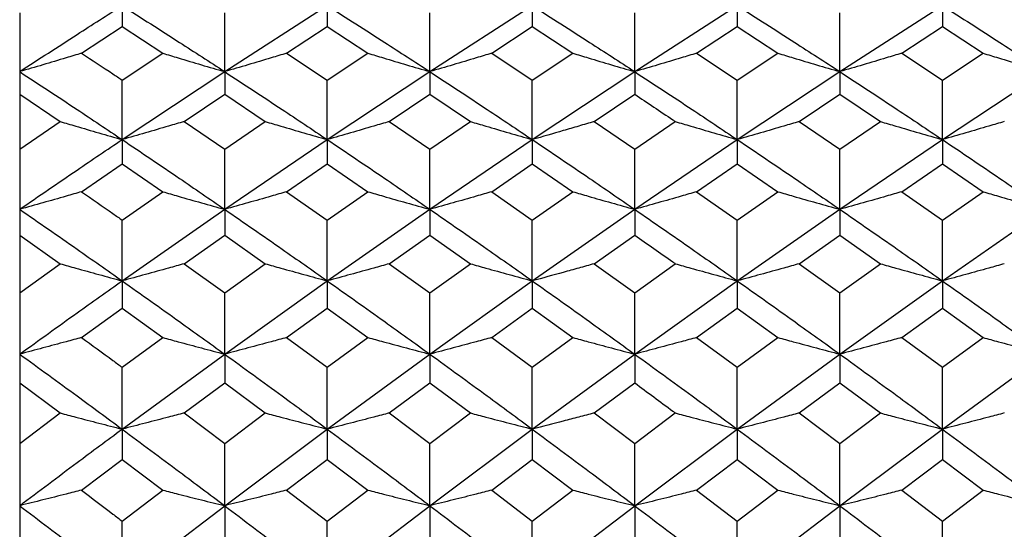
# Model space of a CAD drawing. Header units: inches. Extents: x 0.9 to 16, y 4.3 to 9.2.
# Tile 32 of 55: x 7.446 to 7.837, y 6.915 to 7.117. Entities that reach past the tile are written whole.
import ezdxf

# ---------------------------------------------------------------- set-up
doc = ezdxf.new("R2010")
doc.units = ezdxf.units.IN
doc.header["$MEASUREMENT"] = 0

msp = doc.modelspace()

# ---------------------------------------------------------------- linework, layer by layer
at = {"color": 7, "linetype": 'Continuous', "lineweight": 25}
for p, q in [((7.48655, 7.12271), (7.48655, 7.1144)), ((7.52725, 7.09654), (7.56797, 7.12271)), ((7.56797, 7.12271), (7.56797, 7.1144)), ((7.60867, 7.09654), (7.64934, 7.12271)), ((7.64934, 7.12271), (7.64934, 7.1144)), ((7.68999, 7.09654), (7.73068, 7.12271)), ((7.73068, 7.12271), (7.73068, 7.1144)), ((7.7714, 7.09654), (7.81211, 7.12271)), ((7.81211, 7.12271), (7.81211, 7.1144)), ((7.44589, 7.11987), (7.44589, 7.0876)), ((7.52725, 7.09654), (7.52725, 7.11987)), ((7.60867, 7.09654), (7.60867, 7.11987)), ((7.68999, 7.09654), (7.68999, 7.11987)), ((7.7714, 7.09654), (7.7714, 7.11987)), ((7.47043, 7.10387), (7.48655, 7.1144)), ((7.48655, 7.1144), (7.50267, 7.10387)), ((7.55183, 7.10387), (7.56797, 7.1144)), ((7.56797, 7.1144), (7.5841, 7.10387)), ((7.63324, 7.10387), (7.64934, 7.1144)), ((7.64934, 7.1144), (7.66544, 7.10387)), ((7.71455, 7.10387), (7.73068, 7.1144)), ((7.73068, 7.1144), (7.74681, 7.10387)), ((7.79598, 7.10387), (7.81211, 7.1144)), ((7.81211, 7.1144), (7.82823, 7.10387)), ((7.48655, 7.09322), (7.50267, 7.10387)), ((7.55183, 7.10387), (7.56797, 7.09322)), ((7.56797, 7.09322), (7.5841, 7.10387)), ((7.63324, 7.10387), (7.64934, 7.09322)), ((7.64934, 7.09322), (7.66544, 7.10387)), ((7.71455, 7.10387), (7.73068, 7.09322)), ((7.73068, 7.09322), (7.74681, 7.10387)), ((7.79598, 7.10387), (7.81211, 7.09322)), ((7.81211, 7.09322), (7.82823, 7.10387)), ((7.48655, 7.06962), (7.52725, 7.09654)), ((7.48655, 7.06962), (7.48655, 7.09322)), ((7.52725, 7.09654), (7.52725, 7.0876)), ((7.56797, 7.06962), (7.60867, 7.09654)), ((7.56797, 7.06962), (7.56797, 7.09322)), ((7.60867, 7.09654), (7.60867, 7.0876)), ((7.64934, 7.06962), (7.68999, 7.09654)), ((7.64934, 7.06962), (7.64934, 7.09322)), ((7.68999, 7.09654), (7.68999, 7.0876)), ((7.73068, 7.06962), (7.7714, 7.09654)), ((7.73068, 7.06962), (7.73068, 7.09322)), ((7.7714, 7.09654), (7.7714, 7.0876)), ((7.81211, 7.06962), (7.85279, 7.09654)), ((7.81211, 7.06962), (7.81211, 7.09322)), ((7.44589, 7.0876), (7.44589, 7.06583)), ((7.44589, 7.0876), (7.46199, 7.07677)), ((7.51112, 7.07677), (7.52725, 7.0876)), ((7.52725, 7.0876), (7.54338, 7.07677)), ((7.59255, 7.07677), (7.60867, 7.0876)), ((7.60867, 7.0876), (7.62479, 7.07677)), ((7.67388, 7.07677), (7.68999, 7.0876)), ((7.75527, 7.07677), (7.7714, 7.0876)), ((7.7714, 7.0876), (7.78753, 7.07677)), ((7.44589, 7.06583), (7.46199, 7.07677)), ((7.51112, 7.07677), (7.52725, 7.06583)), ((7.52725, 7.06583), (7.54338, 7.07677)), ((7.59255, 7.07677), (7.60867, 7.06583)), ((7.60867, 7.06583), (7.62479, 7.07677)), ((7.67388, 7.07677), (7.68999, 7.06583)), ((7.68999, 7.06583), (7.70611, 7.07677)), ((7.75527, 7.07677), (7.7714, 7.06583)), ((7.7714, 7.06583), (7.78753, 7.07677)), ((7.48655, 7.06962), (7.48655, 7.06005)), ((7.52725, 7.04197), (7.56797, 7.06962)), ((7.56797, 7.06962), (7.56797, 7.06005)), ((7.60867, 7.04197), (7.64934, 7.06962)), ((7.64934, 7.06962), (7.64934, 7.06005)), ((7.68999, 7.04197), (7.73068, 7.06962)), ((7.73068, 7.06962), (7.73068, 7.06005)), ((7.7714, 7.04197), (7.81211, 7.06962)), ((7.81211, 7.06962), (7.81211, 7.06005)), ((7.44589, 7.06583), (7.44589, 7.03178)), ((7.52725, 7.04197), (7.52725, 7.06583)), ((7.60867, 7.04197), (7.60867, 7.06583)), ((7.68999, 7.04197), (7.68999, 7.06583)), ((7.7714, 7.04197), (7.7714, 7.06583)), ((7.47043, 7.04894), (7.48655, 7.06005)), ((7.48655, 7.06005), (7.50267, 7.04894)), ((7.55183, 7.04894), (7.56797, 7.06005)), ((7.56797, 7.06005), (7.5841, 7.04894)), ((7.63324, 7.04894), (7.64934, 7.06005)), ((7.64934, 7.06005), (7.66544, 7.04894)), ((7.71455, 7.04894), (7.73068, 7.06005)), ((7.73068, 7.06005), (7.74681, 7.04894)), ((7.79598, 7.04894), (7.81211, 7.06005)), ((7.81211, 7.06005), (7.82823, 7.04894)), ((7.48655, 7.03771), (7.50267, 7.04894)), ((7.55183, 7.04894), (7.56797, 7.03771)), ((7.56797, 7.03771), (7.5841, 7.04894)), ((7.63324, 7.04894), (7.64934, 7.03771)), ((7.64934, 7.03771), (7.66544, 7.04894)), ((7.71455, 7.04894), (7.73068, 7.03771)), ((7.73068, 7.03771), (7.74681, 7.04894)), ((7.79598, 7.04894), (7.81211, 7.03771)), ((7.81211, 7.03771), (7.82823, 7.04894)), ((7.48655, 7.01361), (7.52725, 7.04197)), ((7.52725, 7.04197), (7.52725, 7.03178)), ((7.56797, 7.01361), (7.60867, 7.04197)), ((7.60867, 7.04197), (7.60867, 7.03178)), ((7.64934, 7.01361), (7.68999, 7.04197)), ((7.68999, 7.04197), (7.68999, 7.03178)), ((7.73068, 7.01361), (7.7714, 7.04197)), ((7.7714, 7.04197), (7.7714, 7.03178)), ((7.81211, 7.01361), (7.85279, 7.04197)), ((7.48655, 7.01361), (7.48655, 7.03771)), ((7.56797, 7.01361), (7.56797, 7.03771)), ((7.64934, 7.01361), (7.64934, 7.03771)), ((7.73068, 7.01361), (7.73068, 7.03771)), ((7.81211, 7.01361), (7.81211, 7.03771)), ((7.44589, 7.03178), (7.44589, 7.00888)), ((7.44589, 7.03178), (7.46199, 7.02038)), ((7.51112, 7.02038), (7.52725, 7.03178)), ((7.52725, 7.03178), (7.54338, 7.02038)), ((7.59255, 7.02038), (7.60867, 7.03178)), ((7.60867, 7.03178), (7.62479, 7.02038)), ((7.67388, 7.02038), (7.68999, 7.03178)), ((7.75527, 7.02038), (7.7714, 7.03178)), ((7.7714, 7.03178), (7.78753, 7.02038)), ((7.44589, 7.00888), (7.46199, 7.02038)), ((7.51112, 7.02038), (7.52725, 7.00888)), ((7.52725, 7.00888), (7.54338, 7.02038)), ((7.59255, 7.02038), (7.60867, 7.00888)), ((7.60867, 7.00888), (7.62479, 7.02038)), ((7.67388, 7.02038), (7.68999, 7.00888)), ((7.68999, 7.00888), (7.70611, 7.02038)), ((7.75527, 7.02038), (7.7714, 7.00888)), ((7.7714, 7.00888), (7.78753, 7.02038)), ((7.48655, 7.01361), (7.48655, 7.00281)), ((7.52725, 6.98456), (7.56797, 7.01361)), ((7.56797, 7.01361), (7.56797, 7.00281)), ((7.60867, 6.98456), (7.64934, 7.01361)), ((7.64934, 7.01361), (7.64934, 7.00281)), ((7.68999, 6.98456), (7.73068, 7.01361)), ((7.73068, 7.01361), (7.73068, 7.00281)), ((7.7714, 6.98456), (7.81211, 7.01361)), ((7.81211, 7.01361), (7.81211, 7.00281)), ((7.44589, 7.00888), (7.44589, 6.97315)), ((7.52725, 6.98456), (7.52725, 7.00888)), ((7.60867, 6.98456), (7.60867, 7.00888)), ((7.68999, 6.98456), (7.68999, 7.00888)), ((7.7714, 6.98456), (7.7714, 7.00888)), ((7.47043, 6.99114), (7.48655, 7.00281)), ((7.48655, 7.00281), (7.50267, 6.99114)), ((7.55183, 6.99114), (7.56797, 7.00281)), ((7.56797, 7.00281), (7.5841, 6.99114)), ((7.63324, 6.99114), (7.64934, 7.00281)), ((7.64934, 7.00281), (7.66544, 6.99114)), ((7.71455, 6.99114), (7.73068, 7.00281)), ((7.73068, 7.00281), (7.74681, 6.99114)), ((7.79598, 6.99114), (7.81211, 7.00281)), ((7.81211, 7.00281), (7.82823, 6.99114)), ((7.48655, 6.97936), (7.50267, 6.99114)), ((7.55183, 6.99114), (7.56797, 6.97936)), ((7.56797, 6.97936), (7.5841, 6.99114)), ((7.63324, 6.99114), (7.64934, 6.97936)), ((7.64934, 6.97936), (7.66544, 6.99114)), ((7.71455, 6.99114), (7.73068, 6.97936)), ((7.73068, 6.97936), (7.74681, 6.99114)), ((7.79598, 6.99114), (7.81211, 6.97936)), ((7.81211, 6.97936), (7.82823, 6.99114)), ((7.48655, 6.95483), (7.52725, 6.98456)), ((7.52725, 6.98456), (7.52725, 6.97315)), ((7.56797, 6.95483), (7.60867, 6.98456)), ((7.60867, 6.98456), (7.60867, 6.97315)), ((7.64934, 6.95483), (7.68999, 6.98456)), ((7.68999, 6.98456), (7.68999, 6.97315)), ((7.73068, 6.95483), (7.7714, 6.98456)), ((7.7714, 6.98456), (7.7714, 6.97315)), ((7.81211, 6.95483), (7.85279, 6.98456)), ((7.48655, 6.95483), (7.48655, 6.97936)), ((7.56797, 6.95483), (7.56797, 6.97936)), ((7.64934, 6.95483), (7.64934, 6.97936)), ((7.73068, 6.95483), (7.73068, 6.97936)), ((7.81211, 6.95483), (7.81211, 6.97936)), ((7.44589, 6.97315), (7.44589, 6.94918)), ((7.44589, 6.97315), (7.46199, 6.96121)), ((7.51112, 6.96121), (7.52725, 6.97315)), ((7.52725, 6.97315), (7.54338, 6.96121)), ((7.59255, 6.96121), (7.60867, 6.97315)), ((7.60867, 6.97315), (7.62479, 6.96121)), ((7.67388, 6.96121), (7.68999, 6.97315)), ((7.75527, 6.96121), (7.7714, 6.97315)), ((7.7714, 6.97315), (7.78753, 6.96121)), ((7.44589, 6.94918), (7.46199, 6.96121)), ((7.51112, 6.96121), (7.52725, 6.94918)), ((7.52725, 6.94918), (7.54338, 6.96121)), ((7.59255, 6.96121), (7.60867, 6.94918)), ((7.60867, 6.94918), (7.62479, 6.96121)), ((7.67388, 6.96121), (7.68999, 6.94918)), ((7.68999, 6.94918), (7.70611, 6.96121)), ((7.75527, 6.96121), (7.7714, 6.94918)), ((7.7714, 6.94918), (7.78753, 6.96121)), ((7.48655, 6.95483), (7.48655, 6.94283)), ((7.52725, 6.92446), (7.56797, 6.95483)), ((7.56797, 6.95483), (7.56797, 6.94283)), ((7.60867, 6.92446), (7.64934, 6.95483)), ((7.64934, 6.95483), (7.64934, 6.94283)), ((7.68999, 6.92446), (7.73068, 6.95483)), ((7.73068, 6.95483), (7.73068, 6.94283)), ((7.7714, 6.92446), (7.81211, 6.95483)), ((7.81211, 6.95483), (7.81211, 6.94283)), ((7.44589, 6.94918), (7.44589, 6.91187)), ((7.52725, 6.92446), (7.52725, 6.94918)), ((7.60867, 6.92446), (7.60867, 6.94918)), ((7.68999, 6.92446), (7.68999, 6.94918)), ((7.7714, 6.92446), (7.7714, 6.94918)), ((7.47043, 6.93064), (7.48655, 6.94283)), ((7.48655, 6.94283), (7.50267, 6.93064)), ((7.55183, 6.93064), (7.56797, 6.94283)), ((7.56797, 6.94283), (7.5841, 6.93064)), ((7.63324, 6.93064), (7.64934, 6.94283)), ((7.64934, 6.94283), (7.66544, 6.93064)), ((7.71455, 6.93064), (7.73068, 6.94283)), ((7.73068, 6.94283), (7.74681, 6.93064)), ((7.79598, 6.93064), (7.81211, 6.94283)), ((7.81211, 6.94283), (7.82823, 6.93064)), ((7.48655, 6.91834), (7.50267, 6.93064)), ((7.55183, 6.93064), (7.56797, 6.91834)), ((7.56797, 6.91834), (7.5841, 6.93064)), ((7.63324, 6.93064), (7.64934, 6.91834)), ((7.64934, 6.91834), (7.66544, 6.93064)), ((7.71455, 6.93064), (7.73068, 6.91834)), ((7.73068, 6.91834), (7.74681, 6.93064)), ((7.79598, 6.93064), (7.81211, 6.91834)), ((7.81211, 6.91834), (7.82823, 6.93064)), ((7.48655, 6.89346), (7.52725, 6.92446)), ((7.52725, 6.92446), (7.52725, 6.91187)), ((7.56797, 6.89346), (7.60867, 6.92446)), ((7.60867, 6.92446), (7.60867, 6.91187)), ((7.64934, 6.89346), (7.68999, 6.92446)), ((7.68999, 6.92446), (7.68999, 6.91187)), ((7.73068, 6.89346), (7.7714, 6.92446)), ((7.7714, 6.92446), (7.7714, 6.91187)), ((7.48655, 6.89346), (7.48655, 6.91834)), ((7.56797, 6.89346), (7.56797, 6.91834)), ((7.64934, 6.89346), (7.64934, 6.91834)), ((7.73068, 6.89346), (7.73068, 6.91834)), ((7.81211, 6.89346), (7.81211, 6.91834))]:
    msp.add_line(p, q, dxfattribs=at)
for points, knots in [([(7.44589, 7.09654), (7.45348, 7.10148), (7.46703, 7.11029), (7.48058, 7.11892), (7.48655, 7.12271)], [0, 0, 0, 0, 0.559819, 1, 1, 1, 1]), ([(7.48655, 7.12271), (7.49414, 7.11788), (7.50771, 7.10924), (7.52128, 7.10042), (7.52725, 7.09654)], [0, 0, 0, 0, 0.559906, 1, 1, 1, 1]), ([(7.56797, 7.12271), (7.57557, 7.11788), (7.58914, 7.10924), (7.60271, 7.10042), (7.60867, 7.09654)], [0, 0, 0, 0, 0.560078, 1, 1, 1, 1]), ([(7.64934, 7.12271), (7.65693, 7.11788), (7.67047, 7.10924), (7.68402, 7.10042), (7.68999, 7.09654)], [0, 0, 0, 0, 0.559839, 1, 1, 1, 1]), ([(7.73068, 7.12271), (7.73828, 7.11788), (7.75185, 7.10924), (7.76543, 7.10042), (7.7714, 7.09654)], [0, 0, 0, 0, 0.559974, 1, 1, 1, 1]), ([(7.81211, 7.12271), (7.81971, 7.11788), (7.83327, 7.10925), (7.84683, 7.10042), (7.85279, 7.09654)], [0, 0, 0, 0, 0.560146, 1, 1, 1, 1]), ([(7.47043, 7.10387), (7.4684, 7.10325), (7.4633, 7.1017), (7.45512, 7.09924), (7.44897, 7.09744), (7.44589, 7.09654)], [0, 0, 0, 0, 0.249989, 0.624986, 1, 1, 1, 1]), ([(7.47043, 7.10387), (7.47459, 7.10114), (7.47996, 7.0976), (7.48533, 7.09403), (7.48655, 7.09322)], [0, 0, 0, 0, 0.7734091, 1, 1, 1, 1]), ([(7.50267, 7.10387), (7.50471, 7.10325), (7.50982, 7.10169), (7.51801, 7.09924), (7.52417, 7.09744), (7.52725, 7.09654)], [0, 0, 0, 0, 0.249988, 0.624985, 1, 1, 1, 1]), ([(7.55183, 7.10387), (7.54979, 7.10325), (7.54469, 7.10169), (7.5365, 7.09924), (7.53033, 7.09744), (7.52725, 7.09654)], [0, 0, 0, 0, 0.249989, 0.624985, 1, 1, 1, 1]), ([(7.5841, 7.10387), (7.58614, 7.10325), (7.59125, 7.10169), (7.59943, 7.09924), (7.60559, 7.09744), (7.60867, 7.09654)], [0, 0, 0, 0, 0.2499897, 0.6249855, 1, 1, 1, 1]), ([(7.63324, 7.10387), (7.6312, 7.10325), (7.6261, 7.10169), (7.61791, 7.09924), (7.61175, 7.09744), (7.60867, 7.09654)], [0, 0, 0, 0, 0.249988, 0.624986, 1, 1, 1, 1]), ([(7.66544, 7.10387), (7.66748, 7.10325), (7.67258, 7.10169), (7.68076, 7.09924), (7.68691, 7.09744), (7.68999, 7.09654)], [0, 0, 0, 0, 0.249989, 0.624985, 1, 1, 1, 1]), ([(7.71455, 7.10387), (7.71251, 7.10325), (7.70741, 7.10169), (7.69923, 7.09924), (7.69307, 7.09744), (7.68999, 7.09654)], [0, 0, 0, 0, 0.249989, 0.624988, 1, 1, 1, 1]), ([(7.74681, 7.10387), (7.74886, 7.10325), (7.75396, 7.10169), (7.76215, 7.09924), (7.76832, 7.09744), (7.7714, 7.09654)], [0, 0, 0, 0, 0.249988, 0.624986, 1, 1, 1, 1]), ([(7.79598, 7.10387), (7.79394, 7.10325), (7.78883, 7.10169), (7.78064, 7.09924), (7.77448, 7.09744), (7.7714, 7.09654)], [0, 0, 0, 0, 0.249988, 0.624985, 1, 1, 1, 1]), ([(7.82823, 7.10387), (7.83027, 7.10325), (7.83537, 7.1017), (7.84356, 7.09924), (7.84971, 7.09744), (7.85279, 7.09654)], [0, 0, 0, 0, 0.24999, 0.624987, 1, 1, 1, 1]), ([(7.44589, 7.09654), (7.45348, 7.09156), (7.46703, 7.08268), (7.48058, 7.07361), (7.48655, 7.06962)], [0, 0, 0, 0, 0.559819, 1, 1, 1, 1]), ([(7.52725, 7.09654), (7.53485, 7.09156), (7.54842, 7.08268), (7.562, 7.07361), (7.56797, 7.06962)], [0, 0, 0, 0, 0.559992, 1, 1, 1, 1]), ([(7.60867, 7.09654), (7.61627, 7.09156), (7.62983, 7.08268), (7.64338, 7.07361), (7.64934, 7.06962)], [0, 0, 0, 0, 0.560164, 1, 1, 1, 1]), ([(7.68999, 7.09654), (7.69758, 7.09156), (7.71114, 7.08268), (7.72471, 7.07361), (7.73068, 7.06962)], [0, 0, 0, 0, 0.559886, 1, 1, 1, 1]), ([(7.7714, 7.09654), (7.779, 7.09156), (7.79257, 7.08268), (7.80614, 7.07361), (7.81211, 7.06962)], [0, 0, 0, 0, 0.56006, 1, 1, 1, 1]), ([(7.68999, 7.0876), (7.69503, 7.08422), (7.70041, 7.08062), (7.70578, 7.07699), (7.70611, 7.07677)], [0, 0, 0, 0, 0.938897, 1, 1, 1, 1]), ([(7.46199, 7.07677), (7.46403, 7.07616), (7.46913, 7.07465), (7.47731, 7.07226), (7.48347, 7.0705), (7.48655, 7.06962)], [0, 0, 0, 0, 0.249986, 0.624987, 1, 1, 1, 1]), ([(7.51112, 7.07677), (7.50908, 7.07616), (7.50398, 7.07465), (7.49579, 7.07226), (7.48963, 7.0705), (7.48655, 7.06962)], [0, 0, 0, 0, 0.249985, 0.624985, 1, 1, 1, 1]), ([(7.54338, 7.07677), (7.54542, 7.07616), (7.55053, 7.07465), (7.55872, 7.07226), (7.56489, 7.0705), (7.56797, 7.06962)], [0, 0, 0, 0, 0.249988, 0.624986, 1, 1, 1, 1]), ([(7.59255, 7.07677), (7.59051, 7.07616), (7.5854, 7.07465), (7.57721, 7.07226), (7.57105, 7.0705), (7.56797, 7.06962)], [0, 0, 0, 0, 0.2499894, 0.6249862, 1, 1, 1, 1]), ([(7.62479, 7.07677), (7.62683, 7.07616), (7.63193, 7.07465), (7.64011, 7.07226), (7.64627, 7.0705), (7.64934, 7.06962)], [0, 0, 0, 0, 0.249988, 0.624988, 1, 1, 1, 1]), ([(7.67388, 7.07677), (7.67184, 7.07616), (7.66776, 7.07495), (7.65959, 7.07255), (7.65344, 7.07079), (7.64934, 7.06962)], [0, 0, 0, 0, 0.24999, 0.499977, 1, 1, 1, 1]), ([(7.70611, 7.07677), (7.70815, 7.07616), (7.71325, 7.07465), (7.72144, 7.07226), (7.7276, 7.0705), (7.73068, 7.06962)], [0, 0, 0, 0, 0.249986, 0.624984, 1, 1, 1, 1]), ([(7.75527, 7.07677), (7.75322, 7.07616), (7.74812, 7.07465), (7.73993, 7.07226), (7.73376, 7.0705), (7.73068, 7.06962)], [0, 0, 0, 0, 0.249987, 0.624986, 1, 1, 1, 1]), ([(7.78753, 7.07677), (7.78957, 7.07616), (7.79468, 7.07465), (7.80287, 7.07226), (7.80903, 7.0705), (7.81211, 7.06962)], [0, 0, 0, 0, 0.2499896, 0.6249875, 1, 1, 1, 1]), ([(7.83668, 7.07677), (7.83464, 7.07616), (7.82953, 7.07465), (7.82135, 7.07226), (7.81519, 7.0705), (7.81211, 7.06962)], [0, 0, 0, 0, 0.249987, 0.624986, 1, 1, 1, 1]), ([(7.44589, 7.04197), (7.45348, 7.04718), (7.46703, 7.05648), (7.48058, 7.06561), (7.48655, 7.06962)], [0, 0, 0, 0, 0.55982, 1, 1, 1, 1]), ([(7.48655, 7.06962), (7.49414, 7.06451), (7.50771, 7.05538), (7.52128, 7.04607), (7.52725, 7.04197)], [0, 0, 0, 0, 0.559906, 1, 1, 1, 1]), ([(7.56797, 7.06962), (7.57557, 7.06451), (7.58914, 7.05538), (7.60271, 7.04607), (7.60867, 7.04197)], [0, 0, 0, 0, 0.560078, 1, 1, 1, 1]), ([(7.64934, 7.06962), (7.65693, 7.06451), (7.67047, 7.05537), (7.68402, 7.04607), (7.68999, 7.04197)], [0, 0, 0, 0, 0.559838, 1, 1, 1, 1]), ([(7.73068, 7.06962), (7.73828, 7.06451), (7.75185, 7.05538), (7.76543, 7.04607), (7.7714, 7.04197)], [0, 0, 0, 0, 0.559973, 1, 1, 1, 1]), ([(7.81211, 7.06962), (7.81971, 7.06451), (7.83327, 7.05538), (7.84683, 7.04607), (7.85279, 7.04197)], [0, 0, 0, 0, 0.5601461, 1, 1, 1, 1]), ([(7.47043, 7.04894), (7.4684, 7.04834), (7.4633, 7.04687), (7.45512, 7.04454), (7.44897, 7.04283), (7.44589, 7.04197)], [0, 0, 0, 0, 0.249989, 0.624987, 1, 1, 1, 1]), ([(7.47043, 7.04894), (7.47459, 7.04605), (7.47996, 7.04232), (7.48533, 7.03856), (7.48655, 7.03771)], [0, 0, 0, 0, 0.773409, 1, 1, 1, 1]), ([(7.50267, 7.04894), (7.50471, 7.04834), (7.50982, 7.04687), (7.51801, 7.04454), (7.52417, 7.04283), (7.52725, 7.04197)], [0, 0, 0, 0, 0.249988, 0.624985, 1, 1, 1, 1]), ([(7.55183, 7.04894), (7.54979, 7.04834), (7.54469, 7.04687), (7.5365, 7.04454), (7.53033, 7.04283), (7.52725, 7.04197)], [0, 0, 0, 0, 0.249989, 0.624985, 1, 1, 1, 1]), ([(7.5841, 7.04894), (7.58614, 7.04834), (7.59125, 7.04687), (7.59943, 7.04454), (7.60559, 7.04283), (7.60867, 7.04197)], [0, 0, 0, 0, 0.24999, 0.624985, 1, 1, 1, 1]), ([(7.63324, 7.04894), (7.6312, 7.04834), (7.6261, 7.04687), (7.61791, 7.04454), (7.61175, 7.04283), (7.60867, 7.04197)], [0, 0, 0, 0, 0.249989, 0.624986, 1, 1, 1, 1]), ([(7.66544, 7.04894), (7.66748, 7.04834), (7.67258, 7.04687), (7.68076, 7.04454), (7.68691, 7.04283), (7.68999, 7.04197)], [0, 0, 0, 0, 0.2499893, 0.6249855, 1, 1, 1, 1]), ([(7.71455, 7.04894), (7.71251, 7.04834), (7.70741, 7.04687), (7.69923, 7.04454), (7.69307, 7.04283), (7.68999, 7.04197)], [0, 0, 0, 0, 0.249989, 0.624988, 1, 1, 1, 1]), ([(7.74681, 7.04894), (7.74886, 7.04834), (7.75396, 7.04687), (7.76215, 7.04454), (7.76832, 7.04283), (7.7714, 7.04197)], [0, 0, 0, 0, 0.249989, 0.624985, 1, 1, 1, 1]), ([(7.79598, 7.04894), (7.79394, 7.04834), (7.78883, 7.04687), (7.78064, 7.04454), (7.77448, 7.04283), (7.7714, 7.04197)], [0, 0, 0, 0, 0.249988, 0.624985, 1, 1, 1, 1]), ([(7.82823, 7.04894), (7.83027, 7.04834), (7.83537, 7.04687), (7.84356, 7.04454), (7.84971, 7.04283), (7.85279, 7.04197)], [0, 0, 0, 0, 0.24999, 0.624987, 1, 1, 1, 1]), ([(7.44589, 7.04197), (7.45348, 7.03672), (7.46703, 7.02735), (7.48058, 7.01781), (7.48655, 7.01361)], [0, 0, 0, 0, 0.559819, 1, 1, 1, 1]), ([(7.52725, 7.04197), (7.53485, 7.03672), (7.54842, 7.02735), (7.562, 7.01781), (7.56797, 7.01361)], [0, 0, 0, 0, 0.559992, 1, 1, 1, 1]), ([(7.60867, 7.04197), (7.61627, 7.03672), (7.62983, 7.02736), (7.64338, 7.01781), (7.64934, 7.01361)], [0, 0, 0, 0, 0.560165, 1, 1, 1, 1]), ([(7.68999, 7.04197), (7.69758, 7.03672), (7.71114, 7.02735), (7.72471, 7.01781), (7.73068, 7.01361)], [0, 0, 0, 0, 0.559886, 1, 1, 1, 1]), ([(7.7714, 7.04197), (7.779, 7.03672), (7.79257, 7.02735), (7.80614, 7.01781), (7.81211, 7.01361)], [0, 0, 0, 0, 0.560059, 1, 1, 1, 1]), ([(7.68999, 7.03178), (7.69503, 7.02822), (7.70041, 7.02443), (7.70578, 7.02062), (7.70611, 7.02038)], [0, 0, 0, 0, 0.938897, 1, 1, 1, 1]), ([(7.46199, 7.02038), (7.46403, 7.01981), (7.46913, 7.01837), (7.47731, 7.01611), (7.48347, 7.01444), (7.48655, 7.01361)], [0, 0, 0, 0, 0.249986, 0.624987, 1, 1, 1, 1]), ([(7.51112, 7.02038), (7.50908, 7.01981), (7.50398, 7.01837), (7.49579, 7.01611), (7.48963, 7.01444), (7.48655, 7.01361)], [0, 0, 0, 0, 0.2499857, 0.6249854, 1, 1, 1, 1]), ([(7.54338, 7.02038), (7.54542, 7.01981), (7.55053, 7.01837), (7.55872, 7.01611), (7.56489, 7.01444), (7.56797, 7.01361)], [0, 0, 0, 0, 0.249989, 0.624986, 1, 1, 1, 1]), ([(7.59255, 7.02038), (7.59051, 7.01981), (7.5854, 7.01837), (7.57721, 7.01611), (7.57105, 7.01444), (7.56797, 7.01361)], [0, 0, 0, 0, 0.249989, 0.624986, 1, 1, 1, 1]), ([(7.62479, 7.02038), (7.62683, 7.01981), (7.63193, 7.01837), (7.64011, 7.01611), (7.64627, 7.01444), (7.64934, 7.01361)], [0, 0, 0, 0, 0.249989, 0.624988, 1, 1, 1, 1]), ([(7.67388, 7.02038), (7.67184, 7.01981), (7.66776, 7.01866), (7.65959, 7.01639), (7.65344, 7.01472), (7.64934, 7.01361)], [0, 0, 0, 0, 0.24999, 0.499977, 1, 1, 1, 1]), ([(7.70611, 7.02038), (7.70815, 7.01981), (7.71325, 7.01837), (7.72144, 7.01611), (7.7276, 7.01444), (7.73068, 7.01361)], [0, 0, 0, 0, 0.249986, 0.624984, 1, 1, 1, 1]), ([(7.75527, 7.02038), (7.75322, 7.01981), (7.74812, 7.01837), (7.73993, 7.01611), (7.73376, 7.01444), (7.73068, 7.01361)], [0, 0, 0, 0, 0.2499869, 0.6249857, 1, 1, 1, 1]), ([(7.78753, 7.02038), (7.78957, 7.01981), (7.79468, 7.01837), (7.80287, 7.01611), (7.80903, 7.01444), (7.81211, 7.01361)], [0, 0, 0, 0, 0.2499899, 0.6249876, 1, 1, 1, 1]), ([(7.83668, 7.02038), (7.83464, 7.01981), (7.82953, 7.01837), (7.82135, 7.01611), (7.81519, 7.01444), (7.81211, 7.01361)], [0, 0, 0, 0, 0.249988, 0.624985, 1, 1, 1, 1]), ([(7.44589, 6.98456), (7.45348, 6.99003), (7.46703, 6.99979), (7.48058, 7.00939), (7.48655, 7.01361)], [0, 0, 0, 0, 0.559819, 1, 1, 1, 1]), ([(7.48655, 7.01361), (7.49414, 7.00823), (7.50771, 6.99863), (7.52128, 6.98886), (7.52725, 6.98456)], [0, 0, 0, 0, 0.559906, 1, 1, 1, 1]), ([(7.56797, 7.01361), (7.57557, 7.00823), (7.58914, 6.99863), (7.60271, 6.98886), (7.60867, 6.98456)], [0, 0, 0, 0, 0.560078, 1, 1, 1, 1]), ([(7.64934, 7.01361), (7.65693, 7.00823), (7.67047, 6.99863), (7.68402, 6.98886), (7.68999, 6.98456)], [0, 0, 0, 0, 0.5598387, 1, 1, 1, 1]), ([(7.73068, 7.01361), (7.73828, 7.00823), (7.75185, 6.99863), (7.76543, 6.98886), (7.7714, 6.98456)], [0, 0, 0, 0, 0.559974, 1, 1, 1, 1]), ([(7.81211, 7.01361), (7.81971, 7.00823), (7.83327, 6.99863), (7.84683, 6.98886), (7.85279, 6.98456)], [0, 0, 0, 0, 0.5601465, 1, 1, 1, 1]), ([(7.47043, 6.99114), (7.4684, 6.99058), (7.4633, 6.98918), (7.45512, 6.98698), (7.44897, 6.98537), (7.44589, 6.98456)], [0, 0, 0, 0, 0.249988, 0.624986, 1, 1, 1, 1]), ([(7.47043, 6.99114), (7.47459, 6.98811), (7.47996, 6.9842), (7.48533, 6.98025), (7.48655, 6.97936)], [0, 0, 0, 0, 0.773409, 1, 1, 1, 1]), ([(7.50267, 6.99114), (7.50471, 6.99058), (7.50982, 6.98918), (7.51801, 6.98698), (7.52417, 6.98537), (7.52725, 6.98456)], [0, 0, 0, 0, 0.249988, 0.624985, 1, 1, 1, 1]), ([(7.55183, 6.99114), (7.54979, 6.99058), (7.54469, 6.98918), (7.5365, 6.98698), (7.53033, 6.98537), (7.52725, 6.98456)], [0, 0, 0, 0, 0.249989, 0.624985, 1, 1, 1, 1]), ([(7.5841, 6.99114), (7.58614, 6.99058), (7.59125, 6.98918), (7.59943, 6.98698), (7.60559, 6.98537), (7.60867, 6.98456)], [0, 0, 0, 0, 0.24999, 0.624985, 1, 1, 1, 1]), ([(7.63324, 6.99114), (7.6312, 6.99058), (7.6261, 6.98918), (7.61791, 6.98698), (7.61175, 6.98537), (7.60867, 6.98456)], [0, 0, 0, 0, 0.249988, 0.624985, 1, 1, 1, 1]), ([(7.66544, 6.99114), (7.66748, 6.99058), (7.67258, 6.98918), (7.68076, 6.98698), (7.68691, 6.98537), (7.68999, 6.98456)], [0, 0, 0, 0, 0.24999, 0.624985, 1, 1, 1, 1]), ([(7.71455, 6.99114), (7.71251, 6.99058), (7.70741, 6.98918), (7.69923, 6.98698), (7.69307, 6.98537), (7.68999, 6.98456)], [0, 0, 0, 0, 0.249989, 0.624988, 1, 1, 1, 1]), ([(7.74681, 6.99114), (7.74886, 6.99058), (7.75396, 6.98918), (7.76215, 6.98698), (7.76832, 6.98537), (7.7714, 6.98456)], [0, 0, 0, 0, 0.249989, 0.624985, 1, 1, 1, 1]), ([(7.79598, 6.99114), (7.79394, 6.99058), (7.78883, 6.98918), (7.78064, 6.98698), (7.77448, 6.98537), (7.7714, 6.98456)], [0, 0, 0, 0, 0.249988, 0.624984, 1, 1, 1, 1]), ([(7.82823, 6.99114), (7.83027, 6.99058), (7.83537, 6.98918), (7.84356, 6.98698), (7.84971, 6.98537), (7.85279, 6.98456)], [0, 0, 0, 0, 0.24999, 0.624987, 1, 1, 1, 1]), ([(7.44589, 6.98456), (7.45348, 6.97905), (7.46703, 6.96922), (7.48058, 6.95923), (7.48655, 6.95483)], [0, 0, 0, 0, 0.55982, 1, 1, 1, 1]), ([(7.52725, 6.98456), (7.53485, 6.97905), (7.54842, 6.96922), (7.562, 6.95923), (7.56797, 6.95483)], [0, 0, 0, 0, 0.559993, 1, 1, 1, 1]), ([(7.60867, 6.98456), (7.61627, 6.97905), (7.62983, 6.96923), (7.64338, 6.95923), (7.64934, 6.95483)], [0, 0, 0, 0, 0.560165, 1, 1, 1, 1]), ([(7.68999, 6.98456), (7.69758, 6.97905), (7.71114, 6.96922), (7.72471, 6.95923), (7.73068, 6.95483)], [0, 0, 0, 0, 0.559886, 1, 1, 1, 1]), ([(7.7714, 6.98456), (7.779, 6.97905), (7.79257, 6.96923), (7.80614, 6.95923), (7.81211, 6.95483)], [0, 0, 0, 0, 0.560059, 1, 1, 1, 1]), ([(7.68999, 6.97315), (7.69503, 6.96942), (7.70041, 6.96545), (7.70578, 6.96146), (7.70611, 6.96121)], [0, 0, 0, 0, 0.938898, 1, 1, 1, 1]), ([(7.46199, 6.96121), (7.46403, 6.96067), (7.46913, 6.95932), (7.47731, 6.95719), (7.48347, 6.95562), (7.48655, 6.95483)], [0, 0, 0, 0, 0.249986, 0.624987, 1, 1, 1, 1]), ([(7.51112, 6.96121), (7.50908, 6.96067), (7.50398, 6.95932), (7.49579, 6.95719), (7.48963, 6.95562), (7.48655, 6.95483)], [0, 0, 0, 0, 0.2499856, 0.6249852, 1, 1, 1, 1]), ([(7.54338, 6.96121), (7.54542, 6.96067), (7.55053, 6.95932), (7.55872, 6.95719), (7.56489, 6.95562), (7.56797, 6.95483)], [0, 0, 0, 0, 0.2499882, 0.6249854, 1, 1, 1, 1]), ([(7.59255, 6.96121), (7.59051, 6.96067), (7.5854, 6.95932), (7.57721, 6.95719), (7.57105, 6.95562), (7.56797, 6.95483)], [0, 0, 0, 0, 0.249989, 0.624986, 1, 1, 1, 1]), ([(7.62479, 6.96121), (7.62683, 6.96067), (7.63193, 6.95932), (7.64011, 6.95719), (7.64627, 6.95562), (7.64934, 6.95483)], [0, 0, 0, 0, 0.249988, 0.624987, 1, 1, 1, 1]), ([(7.67388, 6.96121), (7.67184, 6.96067), (7.66776, 6.95959), (7.65959, 6.95745), (7.65344, 6.95588), (7.64934, 6.95483)], [0, 0, 0, 0, 0.24999, 0.499977, 1, 1, 1, 1]), ([(7.70611, 6.96121), (7.70815, 6.96067), (7.71325, 6.95932), (7.72144, 6.95719), (7.7276, 6.95562), (7.73068, 6.95483)], [0, 0, 0, 0, 0.249986, 0.624983, 1, 1, 1, 1]), ([(7.75527, 6.96121), (7.75322, 6.96067), (7.74812, 6.95932), (7.73993, 6.95719), (7.73376, 6.95562), (7.73068, 6.95483)], [0, 0, 0, 0, 0.249987, 0.624985, 1, 1, 1, 1]), ([(7.78753, 6.96121), (7.78957, 6.96067), (7.79468, 6.95932), (7.80287, 6.95719), (7.80903, 6.95562), (7.81211, 6.95483)], [0, 0, 0, 0, 0.24999, 0.624987, 1, 1, 1, 1]), ([(7.83668, 6.96121), (7.83464, 6.96067), (7.82953, 6.95932), (7.82135, 6.95719), (7.81519, 6.95562), (7.81211, 6.95483)], [0, 0, 0, 0, 0.249988, 0.624986, 1, 1, 1, 1]), ([(7.44589, 6.92446), (7.45348, 6.93017), (7.46703, 6.94038), (7.48058, 6.95042), (7.48655, 6.95483)], [0, 0, 0, 0, 0.559819, 1, 1, 1, 1]), ([(7.48655, 6.95483), (7.49414, 6.94921), (7.50771, 6.93916), (7.52128, 6.92895), (7.52725, 6.92446)], [0, 0, 0, 0, 0.559906, 1, 1, 1, 1]), ([(7.56797, 6.95483), (7.57557, 6.94921), (7.58914, 6.93916), (7.60271, 6.92895), (7.60867, 6.92446)], [0, 0, 0, 0, 0.560078, 1, 1, 1, 1]), ([(7.64934, 6.95483), (7.65693, 6.94921), (7.67047, 6.93916), (7.68402, 6.92895), (7.68999, 6.92446)], [0, 0, 0, 0, 0.559839, 1, 1, 1, 1]), ([(7.73068, 6.95483), (7.73828, 6.94921), (7.75185, 6.93916), (7.76543, 6.92895), (7.7714, 6.92446)], [0, 0, 0, 0, 0.559974, 1, 1, 1, 1]), ([(7.81211, 6.95483), (7.81971, 6.94921), (7.83327, 6.93916), (7.84683, 6.92895), (7.85279, 6.92446)], [0, 0, 0, 0, 0.560146, 1, 1, 1, 1]), ([(7.47043, 6.93064), (7.4684, 6.93011), (7.4633, 6.9288), (7.45512, 6.92674), (7.44897, 6.92522), (7.44589, 6.92446)], [0, 0, 0, 0, 0.249988, 0.624986, 1, 1, 1, 1]), ([(7.47043, 6.93064), (7.47459, 6.92748), (7.47996, 6.92339), (7.48533, 6.91928), (7.48655, 6.91834)], [0, 0, 0, 0, 0.773408, 1, 1, 1, 1]), ([(7.50267, 6.93064), (7.50471, 6.93011), (7.50982, 6.9288), (7.51801, 6.92674), (7.52417, 6.92522), (7.52725, 6.92446)], [0, 0, 0, 0, 0.249988, 0.6249853, 1, 1, 1, 1]), ([(7.55183, 6.93064), (7.54979, 6.93011), (7.54469, 6.9288), (7.5365, 6.92674), (7.53033, 6.92522), (7.52725, 6.92446)], [0, 0, 0, 0, 0.2499895, 0.624985, 1, 1, 1, 1]), ([(7.5841, 6.93064), (7.58614, 6.93011), (7.59125, 6.9288), (7.59943, 6.92674), (7.60559, 6.92522), (7.60867, 6.92446)], [0, 0, 0, 0, 0.24999, 0.624986, 1, 1, 1, 1]), ([(7.63324, 6.93064), (7.6312, 6.93011), (7.6261, 6.9288), (7.61791, 6.92674), (7.61175, 6.92522), (7.60867, 6.92446)], [0, 0, 0, 0, 0.249989, 0.624986, 1, 1, 1, 1]), ([(7.66544, 6.93064), (7.66748, 6.93011), (7.67258, 6.9288), (7.68076, 6.92674), (7.68691, 6.92522), (7.68999, 6.92446)], [0, 0, 0, 0, 0.249989, 0.624985, 1, 1, 1, 1]), ([(7.71455, 6.93064), (7.71251, 6.93011), (7.70741, 6.9288), (7.69923, 6.92674), (7.69307, 6.92522), (7.68999, 6.92446)], [0, 0, 0, 0, 0.249989, 0.624988, 1, 1, 1, 1]), ([(7.74681, 6.93064), (7.74886, 6.93011), (7.75396, 6.9288), (7.76215, 6.92674), (7.76832, 6.92522), (7.7714, 6.92446)], [0, 0, 0, 0, 0.2499884, 0.624985, 1, 1, 1, 1]), ([(7.79598, 6.93064), (7.79394, 6.93011), (7.78883, 6.9288), (7.78064, 6.92674), (7.77448, 6.92522), (7.7714, 6.92446)], [0, 0, 0, 0, 0.249987, 0.624985, 1, 1, 1, 1]), ([(7.82823, 6.93064), (7.83027, 6.93011), (7.83537, 6.9288), (7.84356, 6.92674), (7.84971, 6.92522), (7.85279, 6.92446)], [0, 0, 0, 0, 0.24999, 0.624987, 1, 1, 1, 1]), ([(7.44589, 6.92446), (7.45348, 6.91871), (7.46703, 6.90845), (7.48058, 6.89804), (7.48655, 6.89346)], [0, 0, 0, 0, 0.559819, 1, 1, 1, 1]), ([(7.52725, 6.92446), (7.53485, 6.91871), (7.54842, 6.90845), (7.562, 6.89804), (7.56797, 6.89346)], [0, 0, 0, 0, 0.559992, 1, 1, 1, 1]), ([(7.60867, 6.92446), (7.61627, 6.91871), (7.62983, 6.90846), (7.64338, 6.89804), (7.64934, 6.89346)], [0, 0, 0, 0, 0.560165, 1, 1, 1, 1]), ([(7.68999, 6.92446), (7.69758, 6.91871), (7.71114, 6.90845), (7.72471, 6.89804), (7.73068, 6.89346)], [0, 0, 0, 0, 0.559886, 1, 1, 1, 1]), ([(7.7714, 6.92446), (7.779, 6.91871), (7.79257, 6.90845), (7.80614, 6.89804), (7.81211, 6.89346)], [0, 0, 0, 0, 0.560059, 1, 1, 1, 1])]:
    msp.add_open_spline(points, degree=3, knots=knots, dxfattribs=at)

doc.saveas('drawing.dxf')
